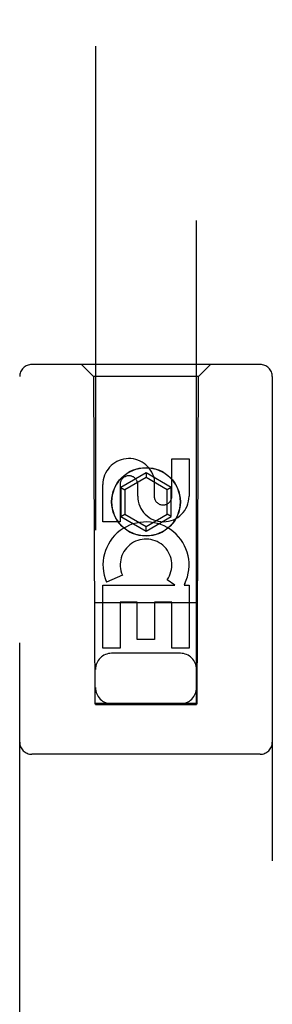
# Model space of a CAD drawing. Header units: inches. Extents: x 0 to 218, y 0 to 141.
# Tile 65 of 76: x 88.96 to 89.585, y 74.078 to 76.516. Entities that reach past the tile are written whole.
import ezdxf

# ---------------------------------------------------------------- set-up
doc = ezdxf.new("R2010")
doc.units = ezdxf.units.IN
doc.header["$LTSCALE"] = 11.987179
doc.header["$MEASUREMENT"] = 0
doc.linetypes.add('HIDDEN', pattern=[0.2, 0.1, -0.1])
doc.layers.add('MAIN_RH_DOOR_ASSEMBLY', color=7, linetype='CONTINUOUS')

msp = doc.modelspace()

# ---------------------------------------------------------------- linework, layer by layer
at = {"layer": 'MAIN_RH_DOOR_ASSEMBLY', "color": 8, "linetype": 'HIDDEN'}
for p, q in [((89.1478, 102.822), (89.1478, 74.8201)), ((89.3978, 74.8201), (89.3978, 102.822)), ((89.5553, 75.662), (88.9903, 75.662)), ((89.1428, 75.632), (89.1128, 75.662)), ((89.4028, 75.632), (89.4328, 75.662)), ((88.9603, 73.7745), (88.9603, 75.632)), ((89.4028, 75.632), (89.1428, 75.632)), ((89.1428, 75.632), (89.1463, 74.822)), ((89.3993, 74.822), (89.4028, 75.632)), ((89.5853, 75.632), (89.5853, 73.7745)), ((89.3369, 75.4285), (89.3794, 75.4285)), ((89.3369, 75.3361), (89.3369, 75.4285)), ((89.3794, 75.4285), (89.3794, 75.3361)), ((89.2728, 75.3938), (89.2103, 75.3577)), ((89.2728, 75.3823), (89.2203, 75.352)), ((89.3353, 75.3577), (89.2728, 75.3938)), ((89.2728, 75.3938), (89.2728, 75.3823)), ((89.3253, 75.352), (89.2728, 75.3823)), ((89.1662, 75.2722), (89.1662, 75.3646)), ((89.2086, 75.3646), (89.2086, 75.2722)), ((89.2103, 75.3577), (89.2203, 75.352)), ((89.2103, 75.3577), (89.2103, 75.2856)), ((89.2525, 75.3361), (89.2525, 75.3646)), ((89.2934, 75.3784), (89.2934, 75.3322)), ((89.3353, 75.3577), (89.3253, 75.352)), ((89.3353, 75.2856), (89.3353, 75.3577)), ((89.2203, 75.352), (89.2203, 75.2913)), ((89.3253, 75.2913), (89.3253, 75.352)), ((89.2103, 75.2856), (89.2203, 75.2913)), ((89.2103, 75.2856), (89.2728, 75.2495)), ((89.2203, 75.2913), (89.2728, 75.261)), ((89.2728, 75.261), (89.3253, 75.2913)), ((89.2728, 75.2495), (89.3353, 75.2856)), ((89.3353, 75.2856), (89.3253, 75.2913)), ((89.2086, 75.2722), (89.1662, 75.2722)), ((89.2728, 75.2495), (89.2728, 75.261)), ((89.2143, 75.1403), (89.1751, 75.1234)), ((89.1662, 75.1159), (89.3438, 75.1159)), ((89.1662, 74.9598), (89.1662, 75.1159)), ((89.3438, 75.1159), (89.3252, 75.129)), ((89.3689, 75.1195), (89.3671, 75.1159)), ((89.3671, 75.1159), (89.3794, 75.1159)), ((89.3794, 75.1159), (89.3794, 74.9598)), ((89.4004, 75.072), (89.1452, 75.072)), ((89.251, 75.0733), (89.2086, 75.0733)), ((89.2086, 75.0733), (89.2086, 74.9598)), ((89.251, 74.9811), (89.251, 75.0733)), ((89.3369, 75.0733), (89.2935, 75.0733)), ((89.2935, 75.0733), (89.2935, 74.9811)), ((89.3369, 74.9598), (89.3369, 75.0733)), ((89.2935, 74.9811), (89.251, 74.9811)), ((89.2086, 74.9598), (89.1662, 74.9598)), ((89.3578, 74.947), (89.1878, 74.947)), ((89.3794, 74.9598), (89.3369, 74.9598)), ((89.1463, 74.822), (89.3993, 74.822)), ((89.1478, 74.8233), (89.3978, 74.8233)), ((89.1478, 74.8201), (89.3978, 74.8201)), ((89.5553, 74.697), (88.9903, 74.697))]:
    msp.add_line(p, q, dxfattribs=at)
for radius in [0.085, 0.0845]:
    msp.add_circle((89.2728, 75.322), radius, dxfattribs=at)
for centre, radius, start, end in [((88.9903, 75.632), 0.03, 90, 180), ((89.5553, 75.632), 0.03, 0, 90), ((89.2305, 75.3647), 0.0644, 12.2995, 180.0775), ((89.2305, 75.3646), 0.0219, 359.9011, 180), ((89.3159, 75.3361), 0.0635, 180, 360), ((89.315, 75.3361), 0.0219, 190.307, 360), ((89.2729, 75.1657), 0.1065, 334.2636, 203.4027), ((89.2729, 75.1657), 0.0639, 324.8895, 203.4026), ((89.1878, 74.907), 0.04, 90, 180), ((89.3578, 74.907), 0.04, 0, 90), ((89.1878, 74.862), 0.04, 180, 270), ((89.3578, 74.862), 0.04, 270, 360), ((88.9903, 74.727), 0.03, 180, 270), ((89.5553, 74.727), 0.03, 270, 360)]:
    msp.add_arc(centre, radius, start, end, dxfattribs=at)

doc.saveas('drawing.dxf')
